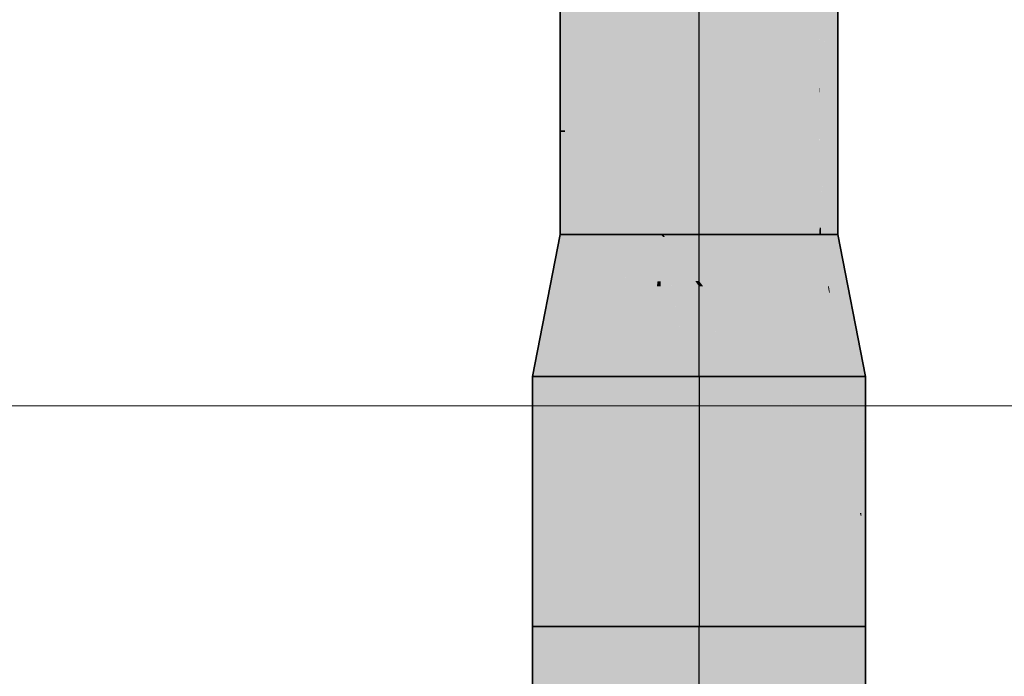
# Model space of a CAD drawing. Extents: x -350 to 540, y -53 to 541.
# Tile 86 of 256: x -206.73 to -197.86, y 137.32 to 143.23. Entities that reach past the tile are written whole.
import ezdxf
from ezdxf.lldxf.tags import DXFTag

# ---------------------------------------------------------------- set-up
doc = ezdxf.new("R2010")
doc.units = 0
doc.layers.get('0').update_dxf_attribs({"lineweight": 35})
doc.layers.add('5_OG-SCHRAFF-FILL', color=7, linetype='Continuous', lineweight=25)
doc.layers.add('L_Abluft', color=7, linetype='Continuous', lineweight=35, true_color=0xf7d209)
doc.layers.add('L_Abluft-Shading', color=7, linetype='Continuous', lineweight=35, true_color=0xf7d209)
tags = doc.linetypes.add('STRICHPUNKT2', pattern=[12.7, 6.35, -3.175, 0, -3.175]).pattern_tags.tags
tags[10:11] = [DXFTag(74, 4), DXFTag(75, 0), DXFTag(340, '0'), DXFTag(46, 0.0), DXFTag(50, 0.0), DXFTag(44, 0.0), DXFTag(45, 0.0)]
tags[8:9] = [DXFTag(74, 4), DXFTag(75, 0), DXFTag(340, '0'), DXFTag(46, 0.0), DXFTag(50, 0.0), DXFTag(44, 0.0), DXFTag(45, 0.0)]
tags[6:7] = [DXFTag(74, 4), DXFTag(75, 0), DXFTag(340, '0'), DXFTag(46, 0.0), DXFTag(50, 0.0), DXFTag(44, 0.0), DXFTag(45, 0.0)]
tags[4:5] = [DXFTag(74, 4), DXFTag(75, 0), DXFTag(340, '0'), DXFTag(46, 0.0), DXFTag(50, 0.0), DXFTag(44, 0.0), DXFTag(45, 0.0)]

# ---------------------------------------------------------------- blocks, each defined once
blk = doc.blocks.new('Shading-A06HSWG4NL', base_point=(-199.4044, 141.2976))
at = {"layer": 'L_Abluft-Shading', "color": 44, "true_color": 0x8b7605}
for points in [[(-202.1118, 140.0176), (-202.0607, 140.0176), (-201.8618, 141.2976)], [(-202.0607, 140.0176), (-201.8618, 141.2976), (-201.8192, 141.2976)], [(-199.2704, 140.8296), (-199.3618, 141.2976), (-199.4044, 141.2976)], [(-199.3161, 140.8296), (-199.2704, 140.8296), (-199.4044, 141.2976)], [(-199.1629, 140.0176), (-199.1118, 140.0176), (-199.3161, 140.8296)], [(-199.1118, 140.0176), (-199.3161, 140.8296), (-199.2704, 140.8296)]]:
    blk.add_solid(points, dxfattribs=at)
at = {"layer": 'L_Abluft-Shading', "color": 54, "true_color": 0xa99006}
for points in [[(-201.9075, 140.8296), (-201.7735, 140.8296), (-201.8192, 141.2976)], [(-201.7735, 140.8296), (-201.6943, 141.2976), (-201.8192, 141.2976)], [(-199.4501, 140.8296), (-199.5149, 141.2976), (-199.5293, 141.2976)], [(-199.3418, 140.189), (-199.4044, 141.2976), (-199.5149, 141.2976)], [(-199.4418, 140.8296), (-199.4501, 140.8296), (-199.5149, 141.2976)], [(-199.3418, 140.189), (-199.1952, 140.189), (-199.4044, 141.2976)], [(-202.0607, 140.0176), (-201.9108, 140.0176), (-201.9075, 140.8296)], [(-201.9108, 140.0176), (-201.9075, 140.8296), (-201.7735, 140.8296)], [(-199.4332, 140.7746), (-199.4418, 140.8296), (-199.4501, 140.8296)], [(-199.4332, 140.7746), (-199.4408, 140.7746), (-199.4501, 140.8296)], [(-199.3418, 140.189), (-199.4332, 140.7746), (-199.4408, 140.7746)], [(-199.3128, 140.0176), (-199.1629, 140.0176), (-199.3418, 140.189)], [(-199.1629, 140.0176), (-199.3418, 140.189), (-199.1952, 140.189)]]:
    blk.add_solid(points, dxfattribs=at)
at = {"layer": 'L_Abluft-Shading', "color": 42, "true_color": 0xc5a707}
for points in [[(-201.7735, 140.8296), (-201.6863, 140.8296), (-201.6943, 141.2976)], [(-201.5603, 140.8296), (-201.4957, 141.2976), (-201.6943, 141.2976)], [(-201.5603, 140.8296), (-201.6863, 140.8296), (-201.6943, 141.2976)], [(-199.4501, 140.8296), (-199.5293, 141.2976), (-199.7279, 141.2976)], [(-199.5748, 140.189), (-199.3418, 140.189), (-199.7279, 141.2976)], [(-199.4501, 140.8296), (-199.5649, 140.8296), (-199.7279, 141.2976)], [(-201.9108, 140.0176), (-201.7325, 140.0176), (-201.7735, 140.8296)], [(-201.7325, 140.0176), (-201.6725, 140.0176), (-201.7735, 140.8296)], [(-201.6725, 140.0176), (-201.7735, 140.8296), (-201.6863, 140.8296)], [(-201.6725, 140.0176), (-201.5603, 140.8296), (-201.6863, 140.8296)], [(-199.3418, 140.189), (-199.4501, 140.8296), (-199.5649, 140.8296)], [(-199.5511, 140.0176), (-199.3169, 140.0176), (-199.5748, 140.189)], [(-199.3169, 140.0176), (-199.5748, 140.189), (-199.3418, 140.189)], [(-199.3169, 140.0176), (-199.3128, 140.0176), (-199.3418, 140.189)]]:
    blk.add_solid(points, dxfattribs=at)
at = {"layer": 'L_Abluft-Shading', "color": 52, "true_color": 0xdbba08}
for points in [[(-201.5603, 140.8296), (-201.4467, 140.8296), (-201.4957, 141.2976)], [(-201.2825, 140.8296), (-201.2368, 141.2976), (-201.4957, 141.2976)], [(-201.2825, 140.8296), (-201.4467, 140.8296), (-201.4957, 141.2976)], [(-199.5511, 140.0176), (-199.7279, 141.2976), (-199.9868, 141.2976)], [(-199.9411, 140.8296), (-199.8275, 140.8296), (-199.9868, 141.2976)], [(-201.6725, 140.0176), (-201.44, 140.0176), (-201.5603, 140.8296)], [(-201.44, 140.0176), (-201.3618, 140.0176), (-201.5603, 140.8296)], [(-201.3618, 140.0176), (-201.5603, 140.8296), (-201.4467, 140.8296)], [(-201.3618, 140.0176), (-201.2825, 140.8296), (-201.4467, 140.8296)], [(-199.6293, 140.0176), (-199.5511, 140.0176), (-199.9411, 140.8296)], [(-199.5511, 140.0176), (-199.9411, 140.8296), (-199.8275, 140.8296)], [(-199.8618, 140.0176), (-199.6293, 140.0176), (-199.9411, 140.8296)]]:
    blk.add_solid(points, dxfattribs=at)
at = {"layer": 'L_Abluft-Shading', "color": 40, "true_color": 0xebc808}
for points in [[(-200.9857, 140.8746), (-201.2781, 140.8746), (-201.2368, 141.2976)], [(-200.9364, 141.2755), (-201.2237, 141.2755), (-201.2368, 141.2976)], [(-200.9364, 141.2755), (-200.9555, 141.2976), (-201.2368, 141.2976)], [(-200.9857, 140.8746), (-200.9364, 141.2755), (-201.2237, 141.2755)], [(-200.9567, 140.8746), (-200.9857, 140.8746), (-200.9364, 141.2755)], [(-200.9364, 141.2755), (-200.9353, 141.2976), (-200.9555, 141.2976)], [(-199.9411, 140.8296), (-199.9868, 141.2976), (-200.2883, 141.2976)], [(-200.2433, 140.4073), (-199.9916, 140.4073), (-200.2883, 141.2976)], [(-199.9411, 140.8296), (-200.1323, 140.8296), (-200.2883, 141.2976)], [(-200.9913, 140.8296), (-201.2825, 140.8296), (-200.9857, 140.8746)], [(-201.2825, 140.8296), (-200.9857, 140.8746), (-201.2781, 140.8746)], [(-200.9913, 140.8296), (-200.959, 140.8296), (-200.9857, 140.8746)], [(-200.959, 140.8296), (-200.9567, 140.8746), (-200.9857, 140.8746)], [(-201.3618, 140.0176), (-201.0911, 140.0176), (-201.2825, 140.8296)], [(-201.0911, 140.0176), (-200.9913, 140.8296), (-201.2825, 140.8296)], [(-201.0911, 140.0176), (-201, 140.0176), (-200.9913, 140.8296)], [(-201, 140.0176), (-200.9913, 140.8296), (-200.959, 140.8296)], [(-199.8618, 140.0176), (-199.9411, 140.8296), (-200.1323, 140.8296)], [(-199.9508, 140.0176), (-199.8618, 140.0176), (-200.2433, 140.4073)], [(-199.8618, 140.0176), (-200.2433, 140.4073), (-199.9916, 140.4073)], [(-200.2236, 140.0176), (-199.9508, 140.0176), (-200.2433, 140.4073)]]:
    blk.add_solid(points, dxfattribs=at)
at = {"layer": 'L_Abluft-Shading', "color": 40, "true_color": 0xf3cf08}
for points in [[(-200.856, 140.8296), (-200.959, 140.8296), (-200.9364, 141.2755)], [(-200.9201, 141.2755), (-200.9364, 141.2755), (-200.9353, 141.2976)], [(-200.8301, 141.1454), (-200.9201, 141.2755), (-200.9364, 141.2755)], [(-200.8301, 141.1454), (-200.913, 141.1454), (-200.9364, 141.2755)], [(-200.8301, 141.1454), (-200.6118, 141.2976), (-200.9353, 141.2976)], [(-200.6118, 141.1454), (-200.8301, 141.1454), (-200.6118, 141.2976)], [(-200.2671, 140.8783), (-200.6118, 140.8783), (-200.2883, 141.2976)], [(-200.6118, 140.8783), (-200.2883, 141.2976), (-200.6118, 141.2976)], [(-200.8572, 140.8365), (-200.8301, 141.1454), (-200.913, 141.1454)], [(-200.6165, 140.8365), (-200.8572, 140.8365), (-200.8301, 141.1454)], [(-200.6118, 140.8783), (-200.6118, 141.1454), (-200.8301, 141.1454)], [(-200.6118, 140.8783), (-200.6454, 140.8783), (-200.8301, 141.1454)], [(-200.6165, 140.8365), (-200.6118, 140.8783), (-200.6454, 140.8783)], [(-200.6118, 140.8365), (-200.6165, 140.8365), (-200.6118, 140.8783)], [(-200.2433, 140.4073), (-200.2671, 140.8783), (-200.6118, 140.8783)], [(-200.5737, 140.8296), (-200.6118, 140.8296), (-200.6118, 140.8783)], [(-201, 140.0176), (-200.7095, 140.0176), (-200.959, 140.8296)], [(-200.7095, 140.0176), (-200.856, 140.8296), (-200.959, 140.8296)], [(-200.7095, 140.0176), (-200.6165, 140.8365), (-200.8572, 140.8365)], [(-200.7095, 140.0176), (-200.6118, 140.0176), (-200.6173, 140.8296)], [(-200.6173, 140.8296), (-200.6118, 140.8296), (-200.6165, 140.8365)], [(-200.6118, 140.0176), (-200.6173, 140.8296), (-200.6118, 140.8296)], [(-200.6118, 140.8296), (-200.6118, 140.8365), (-200.6165, 140.8365)], [(-200.4607, 140.4073), (-200.5737, 140.8296), (-200.6118, 140.8296)], [(-200.6118, 140.0176), (-200.3213, 140.0176), (-200.6118, 140.8296)], [(-200.2433, 140.4073), (-200.4607, 140.4073), (-200.5737, 140.8296)], [(-200.3213, 140.0176), (-200.2433, 140.4073), (-200.4607, 140.4073)], [(-200.3213, 140.0176), (-200.2236, 140.0176), (-200.2433, 140.4073)]]:
    blk.add_solid(points, dxfattribs=at)
blk = doc.blocks.new('Shading-A06HSWG6NL', base_point=(-199.3618, 141.2976))
at = {"layer": 'L_Abluft-Shading', "color": 44, "true_color": 0x8b7605}
for points in [[(-201.8192, 142.2356), (-201.8618, 142.2356), (-201.8192, 145.4041)], [(-201.8618, 142.2356), (-201.8192, 145.4041), (-201.8618, 145.4041)], [(-199.3618, 143.3095), (-199.4044, 143.3095), (-199.3618, 145.4041)], [(-199.4044, 143.3095), (-199.3618, 145.4041), (-199.368, 145.4041)], [(-199.3847, 144.442), (-199.4044, 144.442), (-199.368, 145.4041)], [(-199.4044, 144.442), (-199.368, 145.4041), (-199.4044, 145.4041)], [(-199.3964, 143.7679), (-199.4044, 143.7679), (-199.3847, 144.442)], [(-199.4044, 143.7679), (-199.3847, 144.442), (-199.4044, 144.442)], [(-199.4044, 143.3095), (-199.3964, 143.7679), (-199.4044, 143.7679)], [(-199.4044, 141.2976), (-199.3618, 141.2976), (-199.4044, 143.3095)], [(-199.3618, 141.2976), (-199.3618, 143.3095), (-199.4044, 143.3095)], [(-201.8618, 142.2217), (-201.8192, 142.2356), (-201.8618, 142.2356)], [(-201.8618, 142.2217), (-201.8192, 142.2217), (-201.8192, 142.2356)], [(-201.8618, 141.2976), (-201.8192, 141.2976), (-201.8618, 142.2217)], [(-201.8192, 141.2976), (-201.8618, 142.2217), (-201.8192, 142.2217)]]:
    blk.add_solid(points, dxfattribs=at)
at = {"layer": 'L_Abluft-Shading', "color": 54, "true_color": 0xaa9106}
for points in [[(-201.6943, 142.2356), (-201.8192, 142.2356), (-201.6943, 145.4041)], [(-201.8192, 142.2356), (-201.6943, 145.4041), (-201.8192, 145.4041)], [(-199.5163, 145.2273), (-199.5293, 145.2273), (-199.5157, 145.4041)], [(-199.5293, 145.2273), (-199.5157, 145.4041), (-199.5293, 145.4041)], [(-199.4044, 143.7679), (-199.5211, 143.7679), (-199.4044, 145.4041)], [(-199.5211, 143.7679), (-199.4044, 145.4041), (-199.5157, 145.4041)], [(-199.5249, 142.618), (-199.5293, 142.618), (-199.5163, 145.2273)], [(-199.5293, 142.618), (-199.5163, 145.2273), (-199.5293, 145.2273)], [(-199.5249, 142.618), (-199.4044, 143.7679), (-199.5211, 143.7679)], [(-199.4044, 143.3095), (-199.4524, 143.3095), (-199.4044, 143.7679)], [(-199.5115, 141.3597), (-199.5254, 141.3597), (-199.4044, 143.3095)], [(-199.4473, 142.618), (-199.5249, 142.618), (-199.4044, 143.3095)], [(-199.5249, 142.618), (-199.4044, 143.3095), (-199.4524, 143.3095)], [(-199.5149, 141.2976), (-199.4044, 141.2976), (-199.4044, 143.3095)], [(-199.5251, 142.5764), (-199.5293, 142.5764), (-199.5249, 142.618)], [(-199.5293, 141.2976), (-199.4473, 142.618), (-199.5249, 142.618)], [(-199.5293, 142.5764), (-199.5249, 142.618), (-199.5293, 142.618)], [(-199.5293, 141.2976), (-199.5251, 142.5764), (-199.5293, 142.5764)], [(-201.6943, 142.1375), (-201.6943, 142.2356), (-201.8192, 142.2356)], [(-201.8192, 142.1375), (-201.6943, 142.1375), (-201.8192, 142.2356)], [(-201.8192, 141.2976), (-201.6943, 141.2976), (-201.8192, 142.1375)], [(-201.6943, 141.2976), (-201.8192, 142.1375), (-201.6943, 142.1375)], [(-199.5293, 141.2976), (-199.5149, 141.2976), (-199.5115, 141.3597)], [(-199.5293, 141.2976), (-199.5115, 141.3597), (-199.5254, 141.3597)]]:
    blk.add_solid(points, dxfattribs=at)
at = {"layer": 'L_Abluft-Shading', "color": 42, "true_color": 0xc6a807}
for points in [[(-201.4957, 142.1375), (-201.6943, 142.1375), (-201.4957, 145.4041)], [(-201.6943, 142.1375), (-201.4957, 145.4041), (-201.6943, 145.4041)], [(-199.5293, 145.2273), (-199.7279, 145.2273), (-199.5293, 145.4041)], [(-199.7279, 145.2273), (-199.5293, 145.4041), (-199.7279, 145.4041)], [(-199.5293, 143.7679), (-199.7279, 143.7679), (-199.5293, 145.2273)], [(-199.7279, 143.7679), (-199.5293, 145.2273), (-199.7279, 145.2273)], [(-199.5293, 142.5764), (-199.7279, 142.5764), (-199.5293, 143.7679)], [(-199.7279, 142.5764), (-199.5293, 143.7679), (-199.7279, 143.7679)], [(-199.7279, 141.7338), (-199.5293, 141.7338), (-199.5293, 142.5764)], [(-199.7279, 141.7338), (-199.5293, 142.5764), (-199.7279, 142.5764)], [(-201.4957, 141.9341), (-201.4957, 142.1375), (-201.6943, 142.1375)], [(-201.6943, 141.9341), (-201.4957, 141.9341), (-201.6943, 142.1375)], [(-201.6943, 141.2976), (-201.4957, 141.2976), (-201.6943, 141.9341)], [(-201.4957, 141.2976), (-201.6943, 141.9341), (-201.4957, 141.9341)], [(-199.7279, 141.2976), (-199.5293, 141.2976), (-199.7279, 141.7338)], [(-199.5293, 141.2976), (-199.7279, 141.7338), (-199.5293, 141.7338)]]:
    blk.add_solid(points, dxfattribs=at)
at = {"layer": 'L_Abluft-Shading', "color": 52, "true_color": 0xddbc08}
for points in [[(-201.2368, 141.9341), (-201.4957, 141.9341), (-201.2368, 145.4041)], [(-201.4957, 141.9341), (-201.2368, 145.4041), (-201.4957, 145.4041)], [(-199.7279, 143.7679), (-199.9868, 143.7679), (-199.7279, 145.4041)], [(-199.9868, 143.7679), (-199.7279, 145.4041), (-199.9868, 145.4041)], [(-199.7279, 142.5764), (-199.9868, 142.5764), (-199.7279, 143.7679)], [(-199.9868, 142.5764), (-199.7279, 143.7679), (-199.9868, 143.7679)], [(-199.7279, 141.7338), (-199.9868, 141.7338), (-199.7279, 142.5764)], [(-199.9868, 141.7338), (-199.7279, 142.5764), (-199.9868, 142.5764)], [(-201.2368, 141.6393), (-201.2368, 141.9341), (-201.4957, 141.9341)], [(-201.4957, 141.6393), (-201.2368, 141.6393), (-201.4957, 141.9341)], [(-199.9868, 141.2976), (-199.7279, 141.2976), (-199.7279, 141.7338)], [(-199.9868, 141.2976), (-199.7279, 141.7338), (-199.9868, 141.7338)], [(-201.4957, 141.2976), (-201.2368, 141.2976), (-201.4957, 141.6393)], [(-201.2368, 141.2976), (-201.4957, 141.6393), (-201.2368, 141.6393)]]:
    blk.add_solid(points, dxfattribs=at)
at = {"layer": 'L_Abluft-Shading', "color": 40, "true_color": 0xedca08}
for points in [[(-200.9353, 141.6393), (-201.2368, 141.6393), (-200.9353, 145.4041)], [(-201.2368, 141.6393), (-200.9353, 145.4041), (-201.2368, 145.4041)], [(-199.9868, 142.5764), (-200.2883, 142.5764), (-199.9868, 145.4041)], [(-200.2883, 142.5764), (-199.9868, 145.4041), (-200.2883, 145.4041)], [(-200.2883, 141.7338), (-199.9868, 141.7338), (-199.9868, 142.5764)], [(-200.2883, 141.7338), (-199.9868, 142.5764), (-200.2883, 142.5764)], [(-200.2883, 141.2976), (-199.9868, 141.2976), (-200.2883, 141.7338)], [(-199.9868, 141.2976), (-200.2883, 141.7338), (-199.9868, 141.7338)], [(-200.9555, 141.2976), (-200.9353, 141.2976), (-201.2368, 141.6393)], [(-200.9353, 141.2976), (-200.9353, 141.6393), (-201.2368, 141.6393)], [(-201.2368, 141.2976), (-200.9555, 141.2976), (-201.2368, 141.6393)]]:
    blk.add_solid(points, dxfattribs=at)
at = {"layer": 'L_Abluft-Shading', "color": 40, "true_color": 0xf5d108}
for points in [[(-200.9353, 141.2976), (-200.6118, 141.2976), (-200.9353, 145.4041)], [(-200.6118, 141.2976), (-200.9353, 145.4041), (-200.6118, 145.4041)], [(-200.2883, 141.7338), (-200.6118, 141.7338), (-200.2883, 145.4041)], [(-200.6118, 141.7338), (-200.2883, 145.4041), (-200.6118, 145.4041)], [(-200.6118, 141.2976), (-200.2883, 141.2976), (-200.2883, 141.7338)], [(-200.6118, 141.2976), (-200.2883, 141.7338), (-200.6118, 141.7338)]]:
    blk.add_solid(points, dxfattribs=at)
blk = doc.blocks.new('Shading-A06HSWG8NL', base_point=(-199.1513, 138.7536))
at = {"layer": 'L_Abluft-Shading', "color": 44, "true_color": 0x8b7605}
for points in [[(-202.1118, 137.7676), (-202.0607, 137.7676), (-202.1118, 140.0176)], [(-202.0607, 137.7676), (-202.1118, 140.0176), (-202.0607, 140.0176)], [(-199.1502, 138.7877), (-199.1629, 138.7877), (-199.1118, 140.0176)], [(-199.1629, 138.7877), (-199.1118, 140.0176), (-199.1629, 140.0176)], [(-199.1118, 139.4722), (-199.1288, 139.4722), (-199.1118, 140.0176)], [(-199.1118, 138.7536), (-199.1513, 138.7536), (-199.1118, 139.4722)], [(-199.1513, 138.7536), (-199.1118, 139.4722), (-199.1288, 139.4722)], [(-199.1513, 138.7536), (-199.1502, 138.7877), (-199.1629, 138.7877)], [(-199.1629, 138.6378), (-199.1118, 138.6378), (-199.1629, 138.7877)], [(-199.1118, 138.6378), (-199.1118, 138.7536), (-199.1513, 138.7536)], [(-199.1629, 137.7676), (-199.1118, 137.7676), (-199.1629, 138.6378)], [(-199.1118, 137.7676), (-199.1629, 138.6378), (-199.1118, 138.6378)]]:
    blk.add_solid(points, dxfattribs=at)
at = {"layer": 'L_Abluft-Shading', "color": 54, "true_color": 0xaa9106}
for points in [[(-202.0607, 137.7676), (-201.9108, 137.7676), (-202.0607, 140.0176)], [(-201.9108, 137.7676), (-202.0607, 140.0176), (-201.9108, 140.0176)], [(-199.1629, 139.0605), (-199.3128, 139.0605), (-199.1629, 140.0176)], [(-199.3128, 139.0605), (-199.1629, 140.0176), (-199.3128, 140.0176)], [(-199.1629, 138.7877), (-199.1629, 139.0605), (-199.3128, 139.0605)], [(-199.3128, 138.7877), (-199.1629, 138.7877), (-199.3128, 139.0605)], [(-199.3128, 137.7676), (-199.1629, 137.7676), (-199.3128, 138.7877)], [(-199.1629, 137.7676), (-199.3128, 138.7877), (-199.1629, 138.7877)]]:
    blk.add_solid(points, dxfattribs=at)
at = {"layer": 'L_Abluft-Shading', "color": 42, "true_color": 0xc6a807}
for points in [[(-201.9108, 137.7676), (-201.6725, 137.7676), (-201.9108, 140.0176)], [(-201.6725, 137.7676), (-201.9108, 140.0176), (-201.6725, 140.0176)], [(-199.3763, 139.4378), (-199.5511, 139.4378), (-199.3169, 140.0176)], [(-199.5511, 139.4378), (-199.3169, 140.0176), (-199.5511, 140.0176)], [(-199.3128, 139.1996), (-199.4007, 139.1996), (-199.3128, 140.0176)], [(-199.4007, 139.1996), (-199.3128, 140.0176), (-199.3169, 140.0176)], [(-199.4007, 139.1996), (-199.3763, 139.4378), (-199.5511, 139.4378)], [(-199.5511, 139.0605), (-199.3128, 139.0605), (-199.5511, 139.4378)], [(-199.3128, 139.0605), (-199.3128, 139.1996), (-199.4007, 139.1996)], [(-199.5511, 137.7676), (-199.3128, 137.7676), (-199.5511, 139.0605)], [(-199.3128, 137.7676), (-199.5511, 139.0605), (-199.3128, 139.0605)]]:
    blk.add_solid(points, dxfattribs=at)
at = {"layer": 'L_Abluft-Shading', "color": 52, "true_color": 0xddbc08}
for points in [[(-201.6725, 137.7676), (-201.3618, 137.7676), (-201.6725, 140.0176)], [(-201.3618, 137.7676), (-201.6725, 140.0176), (-201.3618, 140.0176)], [(-199.6293, 139.8938), (-199.8618, 139.8938), (-199.6293, 140.0176)], [(-199.8618, 139.8938), (-199.6293, 140.0176), (-199.8618, 140.0176)], [(-199.5511, 139.5526), (-199.6293, 139.5526), (-199.5511, 140.0176)], [(-199.6293, 139.5526), (-199.5511, 140.0176), (-199.6293, 140.0176)], [(-199.6293, 139.5526), (-199.6293, 139.8938), (-199.8618, 139.8938)], [(-199.8618, 139.4378), (-199.5511, 139.4378), (-199.8618, 139.8938)], [(-199.5511, 139.4378), (-199.5511, 139.5526), (-199.6293, 139.5526)], [(-199.8618, 137.7676), (-199.5511, 137.7676), (-199.8618, 139.4378)], [(-199.5511, 137.7676), (-199.8618, 139.4378), (-199.5511, 139.4378)]]:
    blk.add_solid(points, dxfattribs=at)
at = {"layer": 'L_Abluft-Shading', "color": 40, "true_color": 0xedca08}
for points in [[(-201.3618, 137.7676), (-201, 137.7676), (-201.3618, 140.0176)], [(-201, 137.7676), (-201.3618, 140.0176), (-201, 140.0176)], [(-200.2236, 139.8938), (-199.8618, 139.8938), (-200.2236, 140.0176)], [(-199.8618, 139.8938), (-199.9508, 140.0176), (-200.2236, 140.0176)], [(-199.8618, 139.8938), (-199.8618, 140.0176), (-199.9508, 140.0176)], [(-200.2236, 137.7676), (-199.8618, 137.7676), (-200.2236, 139.8938)], [(-199.8618, 137.7676), (-200.2236, 139.8938), (-199.8618, 139.8938)]]:
    blk.add_solid(points, dxfattribs=at)
at = {"layer": 'L_Abluft-Shading', "color": 40, "true_color": 0xf5d108}
for points in [[(-201, 137.7676), (-200.6118, 137.7676), (-201, 140.0176)], [(-200.6118, 137.7676), (-201, 140.0176), (-200.6118, 140.0176)], [(-200.6118, 137.7676), (-200.2236, 137.7676), (-200.6118, 140.0176)], [(-200.2236, 137.7676), (-200.6118, 140.0176), (-200.2236, 140.0176)]]:
    blk.add_solid(points, dxfattribs=at)
blk = doc.blocks.new('Shading-A06HSWGENL', base_point=(-199.5511, 134.9641))
at = {"layer": 'L_Abluft-Shading', "color": 44, "true_color": 0x8b7605}
for points in [[(-202.1118, 133.4676), (-202.0607, 133.4676), (-202.1118, 137.7676)], [(-202.0607, 133.4676), (-202.1118, 137.7676), (-202.0607, 137.7676)], [(-199.1629, 133.4676), (-199.1118, 133.4676), (-199.1629, 137.7676)], [(-199.1118, 133.4676), (-199.1629, 137.7676), (-199.1118, 137.7676)], [(-199.1471, 136.825), (-199.1361, 136.825), (-199.1118, 136.8676)], [(-199.1361, 136.825), (-199.1118, 136.8676), (-199.0021, 136.8676)], [(-199.1361, 136.825), (-198.9855, 136.825), (-199.0021, 136.8676)], [(-198.9855, 136.825), (-199.0021, 136.8676), (-198.7373, 136.8676)], [(-198.9855, 136.825), (-198.5905, 136.825), (-198.7373, 136.8676)], [(-198.5905, 136.825), (-198.7373, 136.8676), (-198.1689, 136.8676)], [(-198.5905, 136.825), (-198.1118, 136.825), (-198.1689, 136.8676)], [(-198.1118, 136.825), (-198.1689, 136.8676), (-198.1118, 136.8676)], [(-199.1118, 134.3676), (-199.0021, 134.3676), (-199.1471, 134.4102)], [(-199.0021, 134.3676), (-199.1471, 134.4102), (-199.1361, 134.4102)], [(-199.0021, 134.3676), (-198.7373, 134.3676), (-199.1361, 134.4102)], [(-198.7373, 134.3676), (-199.1361, 134.4102), (-198.9855, 134.4102)], [(-198.7373, 134.3676), (-198.1689, 134.3676), (-198.9855, 134.4102)], [(-198.1689, 134.3676), (-198.9855, 134.4102), (-198.5905, 134.4102)], [(-198.1689, 134.3676), (-198.1118, 134.3676), (-198.5905, 134.4102)], [(-198.1118, 134.3676), (-198.5905, 134.4102), (-198.1118, 134.4102)]]:
    blk.add_solid(points, dxfattribs=at)
at = {"layer": 'L_Abluft-Shading', "color": 54, "true_color": 0xaa9106}
for points in [[(-202.0607, 133.4676), (-201.9108, 133.4676), (-202.0607, 137.7676)], [(-201.9108, 133.4676), (-202.0607, 137.7676), (-201.9108, 137.7676)], [(-199.3128, 133.4676), (-199.1629, 133.4676), (-199.3128, 137.7676)], [(-199.1629, 133.4676), (-199.3128, 137.7676), (-199.1629, 137.7676)], [(-199.2169, 136.7002), (-198.9834, 136.7002), (-198.9855, 136.825)], [(-199.0925, 136.7673), (-199.1939, 136.7673), (-198.9855, 136.825)], [(-199.1939, 136.7673), (-198.9855, 136.825), (-199.1361, 136.825)], [(-199.1939, 136.7673), (-199.1629, 136.7982), (-199.1688, 136.7982)], [(-199.1629, 136.7982), (-199.1688, 136.7982), (-199.1591, 136.8102)], [(-199.1629, 136.7982), (-199.1509, 136.8102), (-199.1591, 136.8102)], [(-199.1509, 136.8102), (-199.1591, 136.8102), (-199.1361, 136.825)], [(-199.1591, 136.8102), (-199.1361, 136.825), (-199.1471, 136.825)], [(-198.9834, 136.7002), (-198.9855, 136.825), (-198.5905, 136.825)], [(-198.9834, 136.7002), (-198.2345, 136.7002), (-198.5905, 136.825)], [(-198.2345, 136.7002), (-198.5905, 136.825), (-198.1118, 136.825)], [(-198.1118, 136.7212), (-198.2138, 136.7212), (-198.1118, 136.825)], [(-199.2482, 136.7002), (-199.2169, 136.7002), (-199.1939, 136.7673)], [(-199.2169, 136.7002), (-199.0925, 136.7673), (-199.1939, 136.7673)], [(-198.2345, 136.7002), (-198.1118, 136.7212), (-198.2138, 136.7212)], [(-198.2345, 136.7002), (-198.1118, 136.7002), (-198.1118, 136.7212)], [(-199.1939, 134.468), (-199.2169, 134.5351), (-199.2482, 134.5351)], [(-199.0925, 134.468), (-199.1939, 134.468), (-199.2169, 134.5351)], [(-198.9855, 134.4102), (-198.5905, 134.4102), (-199.2169, 134.5351)], [(-198.5905, 134.4102), (-199.2169, 134.5351), (-198.9834, 134.5351)], [(-198.5905, 134.4102), (-198.1118, 134.4102), (-198.9834, 134.5351)], [(-198.1118, 134.4102), (-198.9834, 134.5351), (-198.2345, 134.5351)], [(-198.1118, 134.514), (-198.2138, 134.514), (-198.2345, 134.5351)], [(-198.1118, 134.514), (-198.1118, 134.5351), (-198.2345, 134.5351)], [(-198.1118, 134.4102), (-198.1118, 134.514), (-198.2138, 134.514)], [(-199.1629, 134.437), (-199.1688, 134.437), (-199.1939, 134.468)], [(-199.1361, 134.4102), (-198.9855, 134.4102), (-199.1939, 134.468)], [(-198.9855, 134.4102), (-199.0925, 134.468), (-199.1939, 134.468)], [(-199.1591, 134.425), (-199.1629, 134.437), (-199.1688, 134.437)], [(-199.1591, 134.425), (-199.1509, 134.425), (-199.1629, 134.437)], [(-199.1471, 134.4102), (-199.1361, 134.4102), (-199.1591, 134.425)], [(-199.1361, 134.4102), (-199.1591, 134.425), (-199.1509, 134.425)]]:
    blk.add_solid(points, dxfattribs=at)
at = {"layer": 'L_Abluft-Shading', "color": 42, "true_color": 0xc6a807}
for points in [[(-201.9108, 133.4676), (-201.6725, 133.4676), (-201.9108, 137.7676)], [(-201.6725, 133.4676), (-201.9108, 137.7676), (-201.6725, 137.7676)], [(-199.5511, 133.4676), (-199.3128, 133.4676), (-199.5511, 137.7676)], [(-199.3128, 133.4676), (-199.5511, 137.7676), (-199.3128, 137.7676)], [(-199.2086, 136.5675), (-199.3495, 136.5675), (-198.9834, 136.7002)], [(-199.3495, 136.5675), (-198.9834, 136.7002), (-199.2169, 136.7002)], [(-199.3128, 136.6042), (-199.3214, 136.6042), (-199.2918, 136.6431)], [(-199.3208, 136.5015), (-198.8595, 136.5015), (-198.9834, 136.7002)], [(-199.3128, 136.6042), (-199.274, 136.6431), (-199.2918, 136.6431)], [(-199.274, 136.6431), (-199.2918, 136.6431), (-199.2169, 136.7002)], [(-199.2918, 136.6431), (-199.2169, 136.7002), (-199.2482, 136.7002)], [(-198.8595, 136.5015), (-198.9834, 136.7002), (-198.2345, 136.7002)], [(-198.8595, 136.5015), (-198.1118, 136.5015), (-198.2345, 136.7002)], [(-198.1118, 136.5015), (-198.2345, 136.7002), (-198.1118, 136.7002)], [(-199.3999, 136.5015), (-199.3208, 136.5015), (-199.3495, 136.5675)], [(-199.3495, 136.5675), (-199.3128, 136.6042), (-199.3214, 136.6042)], [(-199.3208, 136.5015), (-199.2086, 136.5675), (-199.3495, 136.5675)], [(-199.3495, 134.6677), (-199.3208, 134.7337), (-199.3999, 134.7337)], [(-199.2086, 134.6677), (-199.3495, 134.6677), (-199.3208, 134.7337)], [(-199.3128, 134.631), (-199.3214, 134.631), (-199.3495, 134.6677)], [(-199.2169, 134.5351), (-198.9834, 134.5351), (-199.3495, 134.6677)], [(-198.9834, 134.5351), (-199.2086, 134.6677), (-199.3495, 134.6677)], [(-198.9834, 134.5351), (-198.2345, 134.5351), (-199.3208, 134.7337)], [(-198.2345, 134.5351), (-199.3208, 134.7337), (-198.8595, 134.7337)], [(-198.2345, 134.5351), (-198.1118, 134.5351), (-198.8595, 134.7337)], [(-198.1118, 134.5351), (-198.8595, 134.7337), (-198.1118, 134.7337)], [(-199.2918, 134.5922), (-199.3128, 134.631), (-199.3214, 134.631)], [(-199.2918, 134.5922), (-199.274, 134.5922), (-199.3128, 134.631)], [(-199.2482, 134.5351), (-199.2169, 134.5351), (-199.2918, 134.5922)], [(-199.2169, 134.5351), (-199.2918, 134.5922), (-199.274, 134.5922)]]:
    blk.add_solid(points, dxfattribs=at)
at = {"layer": 'L_Abluft-Shading', "color": 52, "true_color": 0xddbc08}
for points in [[(-201.6725, 133.4676), (-201.3618, 133.4676), (-201.6725, 137.7676)], [(-201.3618, 133.4676), (-201.6725, 137.7676), (-201.3618, 137.7676)], [(-199.8618, 133.4676), (-199.5511, 133.4676), (-199.8618, 137.7676)], [(-199.5511, 133.4676), (-199.8618, 137.7676), (-199.5511, 137.7676)], [(-199.3044, 136.2614), (-199.5609, 136.2614), (-198.8595, 136.5015)], [(-199.5609, 136.2614), (-198.8595, 136.5015), (-199.3208, 136.5015)], [(-199.5118, 136.3105), (-199.528, 136.3105), (-199.3208, 136.5015)], [(-199.528, 136.3105), (-199.3208, 136.5015), (-199.3999, 136.5015)], [(-199.3391, 136.2426), (-198.1118, 136.2426), (-198.8595, 136.5015)], [(-198.1118, 136.2426), (-198.8595, 136.5015), (-198.1118, 136.5015)], [(-199.5735, 136.2426), (-199.3391, 136.2426), (-199.5609, 136.2614)], [(-199.5609, 136.2614), (-199.5511, 136.2711), (-199.5544, 136.2711)], [(-199.3391, 136.2426), (-199.3044, 136.2614), (-199.5609, 136.2614)], [(-199.5511, 136.2711), (-199.5544, 136.2711), (-199.528, 136.3105)], [(-199.5511, 136.2711), (-199.5118, 136.3105), (-199.528, 136.3105)], [(-199.5609, 134.9739), (-199.3391, 134.9926), (-199.5735, 134.9926)], [(-199.3044, 134.9739), (-199.5609, 134.9739), (-199.3391, 134.9926)], [(-199.5511, 134.9641), (-199.5544, 134.9641), (-199.5609, 134.9739)], [(-199.3208, 134.7337), (-198.8595, 134.7337), (-199.5609, 134.9739)], [(-198.8595, 134.7337), (-199.3044, 134.9739), (-199.5609, 134.9739)], [(-199.528, 134.9247), (-199.5511, 134.9641), (-199.5544, 134.9641)], [(-199.528, 134.9247), (-199.5118, 134.9247), (-199.5511, 134.9641)], [(-198.8595, 134.7337), (-198.1118, 134.7337), (-199.3391, 134.9926)], [(-198.1118, 134.7337), (-199.3391, 134.9926), (-198.1118, 134.9926)], [(-199.3999, 134.7337), (-199.3208, 134.7337), (-199.528, 134.9247)], [(-199.3208, 134.7337), (-199.528, 134.9247), (-199.5118, 134.9247)]]:
    blk.add_solid(points, dxfattribs=at)
at = {"layer": 'L_Abluft-Shading', "color": 40, "true_color": 0xedca08}
for points in [[(-201.3618, 133.4676), (-201, 133.4676), (-201.3618, 137.7676)], [(-201, 133.4676), (-201.3618, 137.7676), (-201, 137.7676)], [(-200.2236, 133.4676), (-199.8618, 133.4676), (-200.2236, 137.7676)], [(-199.8618, 133.4676), (-200.2236, 137.7676), (-199.8618, 137.7676)], [(-199.7218, 135.9411), (-199.6406, 135.9411), (-199.5735, 136.2426)], [(-199.6406, 135.9411), (-199.5735, 136.2426), (-199.3391, 136.2426)], [(-199.6406, 135.9411), (-198.3893, 135.9411), (-199.3391, 136.2426)], [(-198.3893, 135.9411), (-199.3391, 136.2426), (-198.1118, 136.2426)], [(-198.1118, 136.0294), (-198.3081, 136.0294), (-198.1118, 136.2426)], [(-198.3893, 135.9411), (-198.1118, 136.0294), (-198.3081, 136.0294)], [(-198.3893, 135.9411), (-198.1118, 135.9411), (-198.1118, 136.0294)], [(-199.5735, 134.9926), (-199.3391, 134.9926), (-199.7218, 135.2941)], [(-199.3391, 134.9926), (-199.7218, 135.2941), (-199.6406, 135.2941)], [(-199.3391, 134.9926), (-198.1118, 134.9926), (-199.6406, 135.2941)], [(-198.1118, 134.9926), (-199.6406, 135.2941), (-198.3893, 135.2941)], [(-198.1118, 135.2059), (-198.3081, 135.2059), (-198.3893, 135.2941)], [(-198.1118, 135.2059), (-198.1118, 135.2941), (-198.3893, 135.2941)], [(-198.1118, 134.9926), (-198.1118, 135.2059), (-198.3081, 135.2059)]]:
    blk.add_solid(points, dxfattribs=at)
at = {"layer": 'L_Abluft-Shading', "color": 40, "true_color": 0xf5d108}
for points in [[(-201, 133.4676), (-200.6118, 133.4676), (-201, 137.7676)], [(-200.6118, 133.4676), (-201, 137.7676), (-200.6118, 137.7676)], [(-200.6118, 133.4676), (-200.2236, 133.4676), (-200.6118, 137.7676)], [(-200.2236, 133.4676), (-200.6118, 137.7676), (-200.2236, 137.7676)], [(-199.7827, 135.6176), (-199.7434, 135.6176), (-199.7218, 135.9411)], [(-199.7434, 135.6176), (-199.7218, 135.9411), (-199.6406, 135.9411)], [(-199.7434, 135.6176), (-198.7129, 135.6176), (-199.6406, 135.9411)], [(-198.7129, 135.6176), (-199.6406, 135.9411), (-198.3893, 135.9411)], [(-198.7129, 135.6176), (-198.1118, 135.6176), (-198.3893, 135.9411)], [(-198.1118, 135.6176), (-198.3893, 135.9411), (-198.1118, 135.9411)], [(-199.7218, 135.2941), (-199.6406, 135.2941), (-199.7827, 135.6176)], [(-199.6406, 135.2941), (-199.7827, 135.6176), (-199.7434, 135.6176)], [(-199.6406, 135.2941), (-198.3893, 135.2941), (-199.7434, 135.6176)], [(-198.3893, 135.2941), (-199.7434, 135.6176), (-198.7129, 135.6176)], [(-198.3893, 135.2941), (-198.1118, 135.2941), (-198.7129, 135.6176)], [(-198.1118, 135.2941), (-198.7129, 135.6176), (-198.1118, 135.6176)]]:
    blk.add_solid(points, dxfattribs=at)
blk = doc.blocks.new('Referenz-A06HSWJKNL', base_point=(-324.9507, -4.1032))
at = {"layer": '5_OG-SCHRAFF-FILL', "color": 0, "lineweight": 13}
blk.add_line((-230.8436, 139.7543), (-80.4524, 139.7543), dxfattribs=at)
blk = doc.blocks.new('Abzweigstück 90°-A06HSWKUNL', base_point=(-202.1118, 133.4676))
at = {"color": 0, "linetype": 'ByBlock', "lineweight": -2, "ltscale": 0.35}
for p, q in [((-202.1118, 137.7676), (-202.1118, 133.4676)), ((-202.1118, 137.7676), (-201.2331, 137.7676)), ((-201.2331, 137.7676), (-199.9905, 137.7676)), ((-199.9905, 137.7676), (-199.1118, 137.7676)), ((-199.1118, 133.4676), (-199.1118, 137.7676)), ((-199.1471, 136.825), (-199.2482, 136.7002)), ((-199.1118, 136.8676), (-199.1471, 136.825)), ((-199.1118, 136.8676), (-198.1118, 136.8676)), ((-198.1118, 136.8676), (-198.1118, 136.825)), ((-198.1118, 136.825), (-198.1118, 136.7002)), ((-199.2482, 136.7002), (-199.3999, 136.5015)), ((-198.1118, 136.7002), (-198.1118, 136.5015)), ((-199.3999, 136.5015), (-199.5735, 136.2426)), ((-198.1118, 136.5015), (-198.1118, 136.2426)), ((-199.5735, 136.2426), (-199.7218, 135.9412)), ((-198.1118, 136.2426), (-198.1118, 135.9412)), ((-199.7218, 135.9412), (-199.7826, 135.6176)), ((-198.1118, 135.9412), (-198.1118, 135.6176)), ((-199.7826, 135.6176), (-199.7218, 135.2941)), ((-198.1118, 135.6176), (-198.1118, 135.2941)), ((-199.7218, 135.2941), (-199.5735, 134.9926)), ((-198.1118, 135.2941), (-198.1118, 134.9926)), ((-199.5735, 134.9926), (-199.3999, 134.7337)), ((-198.1118, 134.9926), (-198.1118, 134.7337)), ((-199.3999, 134.7337), (-199.2482, 134.5351)), ((-198.1118, 134.7337), (-198.1118, 134.5351)), ((-199.2482, 134.5351), (-199.1471, 134.4102)), ((-198.1118, 134.5351), (-198.1118, 134.4102)), ((-199.1471, 134.4102), (-199.1118, 134.3676)), ((-198.1118, 134.4102), (-198.1118, 134.3676)), ((-199.1118, 134.3676), (-198.1118, 134.3676)), ((-202.1118, 133.4676), (-201.2331, 133.4676)), ((-201.2331, 133.4676), (-199.9905, 133.4676)), ((-199.9905, 133.4676), (-199.1118, 133.4676))]:
    blk.add_line(p, q, dxfattribs=at)
at = {"color": 0, "linetype": 'STRICHPUNKT2', "lineweight": 25, "ltscale": 0.25}
for p, q in [((-200.6118, 133.4676), (-200.6118, 137.7676)), ((-200.6118, 135.6176), (-198.1118, 135.6176))]:
    blk.add_line(p, q, dxfattribs=at)
blk = doc.blocks.new('Konisches Übergangsstück-A06HSWMWNL', base_point=(-202.1118, 140.0176))
at = {"color": 0, "linetype": 'ByBlock', "lineweight": -2, "ltscale": 0.35}
for p, q in [((-202.1118, 140.0176), (-201.8618, 141.2976)), ((-201.8192, 141.2976), (-201.8618, 141.2976)), ((-201.6943, 141.2976), (-201.8192, 141.2976)), ((-201.4957, 141.2976), (-201.6943, 141.2976)), ((-201.2368, 141.2976), (-201.4957, 141.2976)), ((-200.9353, 141.2976), (-201.2368, 141.2976)), ((-200.6118, 141.2976), (-200.9353, 141.2976)), ((-200.2883, 141.2976), (-200.6118, 141.2976)), ((-199.9868, 141.2976), (-200.2883, 141.2976)), ((-199.7279, 141.2976), (-199.9868, 141.2976)), ((-199.5293, 141.2976), (-199.7279, 141.2976)), ((-199.4044, 141.2976), (-199.5293, 141.2976)), ((-199.3618, 141.2976), (-199.4044, 141.2976)), ((-199.1118, 140.0176), (-199.3618, 141.2976)), ((-202.0607, 140.0176), (-202.1118, 140.0176)), ((-201.9108, 140.0176), (-202.0607, 140.0176)), ((-201.6725, 140.0176), (-201.9108, 140.0176)), ((-201.3618, 140.0176), (-201.6725, 140.0176)), ((-201, 140.0176), (-201.3618, 140.0176)), ((-200.6118, 140.0176), (-201, 140.0176)), ((-200.2236, 140.0176), (-200.6118, 140.0176)), ((-199.8618, 140.0176), (-200.2236, 140.0176)), ((-199.5511, 140.0176), (-199.8618, 140.0176)), ((-199.3128, 140.0176), (-199.5511, 140.0176)), ((-199.1629, 140.0176), (-199.3128, 140.0176)), ((-199.1118, 140.0176), (-199.1629, 140.0176))]:
    blk.add_line(p, q, dxfattribs=at)
at = {"color": 0, "linetype": 'STRICHPUNKT2', "lineweight": 25, "ltscale": 0.25}
blk.add_line((-200.6118, 140.0176), (-200.6118, 141.2976), dxfattribs=at)
blk = doc.blocks.new('Wickelfalzrohr-A06HSWN2NL', base_point=(-202.1118, 137.7676))
at = {"color": 0, "linetype": 'ByBlock', "lineweight": -2, "ltscale": 0.35}
for p, q in [((-202.1118, 140.0176), (-202.1118, 137.7676)), ((-202.1118, 140.0176), (-201.2331, 140.0176)), ((-201.2331, 140.0176), (-199.9905, 140.0176)), ((-199.9905, 140.0176), (-199.1118, 140.0176)), ((-199.1118, 137.7676), (-199.1118, 140.0176)), ((-202.1118, 137.7676), (-201.2331, 137.7676)), ((-201.2331, 137.7676), (-199.9905, 137.7676)), ((-199.9905, 137.7676), (-199.1118, 137.7676))]:
    blk.add_line(p, q, dxfattribs=at)
at = {"color": 0, "linetype": 'STRICHPUNKT2', "lineweight": 25, "ltscale": 0.25}
blk.add_line((-200.6118, 140.0176), (-200.6118, 137.7676), dxfattribs=at)
blk = doc.blocks.new('Wickelfalzrohr-A06HSWNCNL', base_point=(-201.8618, 141.2976))
at = {"color": 0, "linetype": 'ByBlock', "lineweight": -2, "ltscale": 0.35}
for p, q in [((-201.8618, 145.4041), (-201.8618, 141.2976)), ((-201.1296, 145.4041), (-201.8618, 145.4041)), ((-200.094, 145.4041), (-201.1296, 145.4041)), ((-199.3618, 145.4041), (-200.094, 145.4041)), ((-199.3618, 141.2976), (-199.3618, 145.4041)), ((-201.1296, 141.2976), (-201.8618, 141.2976)), ((-200.094, 141.2976), (-201.1296, 141.2976)), ((-199.3618, 141.2976), (-200.094, 141.2976))]:
    blk.add_line(p, q, dxfattribs=at)
at = {"color": 0, "linetype": 'STRICHPUNKT2', "lineweight": 25, "ltscale": 0.25}
blk.add_line((-200.6118, 141.2976), (-200.6118, 145.4041), dxfattribs=at)

msp = doc.modelspace()

# ---------------------------------------------------------------- block references
at = {"color": 251, "lineweight": 25, "ltscale": 0.25, "true_color": 0x585858}
msp.add_blockref('Referenz-A06HSWJKNL', (-324.9507, -4.1032), dxfattribs=at)
at = {"layer": 'L_Abluft'}
for name, p in [('Shading-A06HSWG6NL', (-199.3618, 141.2976)), ('Shading-A06HSWG4NL', (-199.4044, 141.2976)), ('Shading-A06HSWG8NL', (-199.1513, 138.7536)), ('Shading-A06HSWGENL', (-199.5511, 134.9641))]:
    msp.add_blockref(name, p, dxfattribs=at)
at = {"layer": 'L_Abluft', "ltscale": 0.35}
for name, p in [('Wickelfalzrohr-A06HSWNCNL', (-201.8618, 141.2976)), ('Konisches Übergangsstück-A06HSWMWNL', (-202.1118, 140.0176)), ('Wickelfalzrohr-A06HSWN2NL', (-202.1118, 137.7676)), ('Abzweigstück 90°-A06HSWKUNL', (-202.1118, 133.4676))]:
    msp.add_blockref(name, p, dxfattribs=at)

doc.saveas('drawing.dxf')
